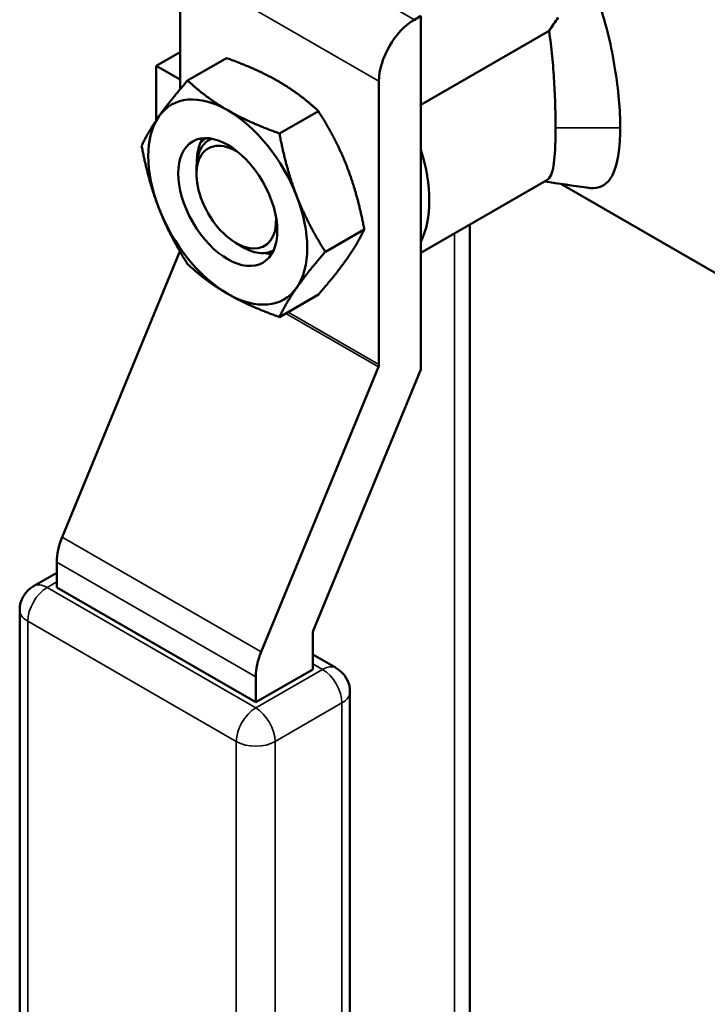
# Model space of a CAD drawing. Header units: inches. Extents: x 1 to 203, y 4 to 128.
# Tile 100 of 127: x 169.41 to 170.91, y 72.43 to 74.58. Entities that reach past the tile are written whole.
import ezdxf

# ---------------------------------------------------------------- set-up
doc = ezdxf.new("R2010")
doc.units = ezdxf.units.IN
doc.header["$LTSCALE"] = 6
doc.header["$MEASUREMENT"] = 0
doc.layers.add('Visible (ANSI)', color=7, linetype='Continuous', lineweight=50)
doc.layers.add('Visible Narrow (ANSI)', color=7, linetype='Continuous', lineweight=35)

msp = doc.modelspace()

# ---------------------------------------------------------------- linework, layer by layer
at = {"layer": 'Visible (ANSI)'}
for p, q in [((169.7599, 74.4295), (169.7599, 74.6981)), ((170.2726, 74.5817), (170.2867, 74.5899)), ((170.2867, 73.8166), (170.2867, 74.5899)), ((170.2867, 74.3955), (170.5669, 74.5573)), ((169.7079, 74.4807), (169.7599, 74.5108)), ((169.7079, 74.4807), (169.7599, 74.4507)), ((169.7079, 74.3618), (169.7079, 74.4807)), ((169.7764, 74.4487), (169.8614, 74.4978)), ((170.1948, 73.8271), (170.1948, 74.447)), ((169.9772, 74.3328), (170.0623, 74.3819)), ((169.8282, 74.3214), (169.8279, 74.3213)), ((169.7957, 74.2437), (169.7957, 74.256)), ((170.2867, 74.0715), (170.5622, 74.2306)), ((170.5924, 74.2225), (171.1186, 73.9187)), ((170.3936, 74.1332), (170.3936, 46.2343)), ((170.0776, 74.0739), (170.1627, 74.123)), ((169.8829, 74.0928), (169.9001, 74.0828)), ((169.5022, 73.4494), (169.7589, 74.0732)), ((169.9772, 73.9311), (170.0623, 73.9802)), ((169.9371, 73.1983), (170.1937, 73.8222)), ((170.2867, 73.8166), (170.0513, 73.2445)), ((169.4904, 73.3391), (169.4904, 73.3951)), ((169.4392, 73.3421), (169.4904, 73.3717)), ((169.9253, 73.0881), (169.4904, 73.3391)), ((169.4092, 71.3157), (169.4092, 73.2902)), ((170.0503, 73.2395), (170.0503, 73.1602)), ((170.1015, 73.1632), (170.0503, 73.1928)), ((170.0503, 73.1602), (169.9253, 73.0881)), ((169.9253, 73.0881), (169.9253, 73.144)), ((170.1315, 71.1367), (170.1315, 73.1112))]:
    msp.add_line(p, q, dxfattribs=at)
for centre, start, end in [((169.4692, 73.2902), 120, 180), ((170.0715, 73.1112), 0, 60)]:
    msp.add_arc(centre, 0.06, start, end, dxfattribs=at)
for centre, major_axis, ratio, start_param, end_param in [((170.2726, 74.4919), (0.055, 0.0953), 0.57735, 0.785398, 2.356194), ((169.8642, 74.1827), (-0.123, 0.213), 0.57735, 5.497787, 6.544985), ((169.8642, 74.1827), (-0.123, 0.213), 0.57735, 0.261799, 1.308997), ((169.8642, 74.1827), (-0.123, 0.213), 0.57735, 4.45059, 5.497787), ((169.8829, 74.1934), (-0.0616, 0.1067), 0.57735, 5.432416, 10.275547), ((169.9041, 74.2057), (-0.0766, 0.1327), 0.57735, 0.263034, 0.417077), ((169.8873, 74.1957), (-0.0591, 0.1257), 0.515811, 6.280966, 6.283185), ((170.0875, 74.3116), (0.1538, -0.2663), 0.57735, 0.373119, 1.197678), ((169.8642, 74.1827), (0.123, -0.213), 0.57735, 0.261799, 1.308997), ((169.8642, 74.1827), (0.123, -0.213), 0.57735, 4.45059, 5.497787), ((169.7529, 74.0741), (-0.005, -0.00866), 0.57735, 1.79893, 1.97205), ((169.8642, 74.1827), (0.123, -0.213), 0.57735, 5.497787, 6.544985), ((170.1877, 73.823), (-0.005, -0.00866), 0.57735, 1.79893, 2.356194), ((169.5682, 73.44), (0.055, 0.0953), 0.57735, 1.79893, 2.356194), ((170.0573, 73.2436), (0.005, 0.00866), 0.57735, 1.79893, 2.356194), ((170.0031, 73.1889), (0.055, 0.0953), 0.57735, 1.79893, 2.356194)]:
    msp.add_ellipse(centre, major_axis=major_axis, ratio=ratio, start_param=start_param, end_param=end_param, dxfattribs=at)
msp.add_ellipse((169.8642, 74.1827), major_axis=(0.0766, -0.1327), ratio=0.57735, dxfattribs=at)
for points, knots in [([(170.2306, 74.8308), (170.2426, 74.8391), (170.2555, 74.8464), (170.2692, 74.8527), (170.3058, 74.8692), (170.3472, 74.8781), (170.3901, 74.8773), (170.4329, 74.8765), (170.4765, 74.8651), (170.5153, 74.8428), (170.5541, 74.8205), (170.5873, 74.7874), (170.6138, 74.7482), (170.6402, 74.709), (170.6606, 74.6641), (170.6763, 74.6174), (170.6921, 74.5707), (170.7034, 74.5219), (170.711, 74.4752), (170.7186, 74.4286), (170.7224, 74.3833), (170.7224, 74.3454)], [-0.3984733, -0.3984733, -0.3984733, -0.3984733, -0.375, -0.375, -0.375, -0.3125, -0.3125, -0.3125, -0.25, -0.25, -0.25, -0.1875, -0.1875, -0.1875, -0.125, -0.125, -0.125, -0.0625, -0.0625, -0.0625, 0, 0, 0, 0]), ([(170.581, 74.3454), (170.581, 74.3473), (170.581, 74.3492), (170.581, 74.3638), (170.5808, 74.3774), (170.58, 74.4044), (170.5795, 74.4177), (170.5785, 74.4363), (170.5782, 74.4414), (170.5768, 74.4648), (170.5755, 74.4834), (170.5719, 74.5203), (170.5697, 74.5389), (170.5669, 74.5573)], [1.9596019, 1.9596019, 1.9596019, 1.9596019, 1.9777659, 1.9777659, 2.0990956, 2.0990956, 2.2096413, 2.2096413, 2.2512433, 2.2512433, 2.3980834, 2.3980834, 2.5485569, 2.5485569, 2.5485569, 2.5485569]), ([(170.5622, 74.2306), (170.566, 74.2327), (170.569, 74.2366), (170.5736, 74.2476), (170.5753, 74.2543), (170.5769, 74.2646), (170.5772, 74.2666), (170.5786, 74.2768), (170.5794, 74.2864), (170.5803, 74.3025), (170.5805, 74.3079), (170.5809, 74.3234), (170.581, 74.334), (170.581, 74.3454)], [1.2826001, 1.2826001, 1.2826001, 1.2826001, 1.4559222, 1.4559222, 1.6121691, 1.6121691, 1.6472344, 1.6472344, 1.7840312, 1.7840312, 1.8489459, 1.8489459, 1.9596019, 1.9596019, 1.9596019, 1.9596019]), ([(170.7224, 74.3454), (170.7224, 74.3075), (170.7187, 74.2762), (170.711, 74.2545), (170.7033, 74.2328), (170.6919, 74.2199), (170.6762, 74.2153), (170.6685, 74.213), (170.6596, 74.2127), (170.6495, 74.2142)], [-1, -1, -1, -1, -0.9375, -0.9375, -0.9375, -0.875, -0.875, -0.875, -0.8442769, -0.8442769, -0.8442769, -0.8442769]), ([(169.8283, 74.3214), (169.8237, 74.3193), (169.8195, 74.3165), (169.8157, 74.3129), (169.8114, 74.3088), (169.8077, 74.3039), (169.8048, 74.2982), (169.8018, 74.2926), (169.7995, 74.2861), (169.798, 74.279), (169.7965, 74.2719), (169.7957, 74.2643), (169.7957, 74.2561), (169.7957, 74.2561), (169.7957, 74.256), (169.7957, 74.256)], [0.0142598, 0.0142598, 0.0142598, 0.0142598, 0.125, 0.125, 0.125, 0.25, 0.25, 0.25, 0.375, 0.375, 0.375, 0.5, 0.5, 0.5, 0.5003362, 0.5003362, 0.5003362, 0.5003362]), ([(169.803, 74.3091), (169.8031, 74.3094), (169.8033, 74.3097), (169.8075, 74.317), (169.813, 74.3211), (169.8193, 74.3224)], [1.1023548, 1.1023548, 1.1023548, 1.1023548, 1.1070551, 1.1070551, 1.2254741, 1.2254741, 1.2254741, 1.2254741]), ([(169.9001, 74.0828), (169.912, 74.076), (169.9246, 74.0716), (169.947, 74.0701), (169.9569, 74.0728), (169.9648, 74.0779)], [1.7270004, 1.7270004, 1.7270004, 1.7270004, 1.8652294, 1.8652294, 1.997534, 1.997534, 1.997534, 1.997534]), ([(169.9602, 74.0691), (169.9577, 74.0692), (169.9552, 74.0694), (169.9507, 74.0702), (169.9486, 74.0706), (169.9466, 74.0712)], [0.40706197, 0.40706197, 0.40706197, 0.40706197, 0.43845737, 0.43845737, 0.4632912, 0.4632912, 0.4632912, 0.4632912])]:
    msp.add_open_spline(points, degree=3, knots=knots, dxfattribs=at)
for points in [[(170.5669, 74.5573), (170.5734, 74.5672), (170.5801, 74.5771), (170.5868, 74.5868)], [(169.7966, 74.2702), (169.7967, 74.2845), (169.7988, 74.298), (169.803, 74.3091)], [(170.6495, 74.2142), (170.6187, 74.2187), (170.588, 74.2232), (170.5572, 74.2276)]]:
    msp.add_open_spline(points, degree=3, dxfattribs=at)
for points, weights in [([(169.9744, 74.4471), (169.9278, 74.474), (169.8614, 74.4978)], [1.85054789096, 1.85054789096, 1.71768453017]), ([(169.7136, 74.3701), (169.7369, 74.4032), (169.7764, 74.4487)], [1.85054789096, 1.85054789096, 1.71768453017]), ([(169.8642, 74.3835), (169.8176, 74.4104), (169.7764, 74.4487)], [1.85054789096, 1.85054789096, 1.71768453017]), ([(170.0623, 74.3819), (170.021, 74.4202), (169.9744, 74.4471)], [1.71768453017, 1.85054789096, 1.85054789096]), ([(169.6759, 74.3059), (169.6903, 74.3369), (169.7136, 74.3701)], [1.71768453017, 1.85054789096, 1.85054789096]), ([(169.9772, 74.3328), (169.9108, 74.3566), (169.8642, 74.3835)], [1.71768453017, 1.85054789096, 1.85054789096]), ([(170.125, 74.2597), (170.1017, 74.3198), (170.0623, 74.3819)], [1.85054789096, 1.85054789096, 1.71768453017]), ([(169.9772, 74.3328), (169.9916, 74.2562), (170.0149, 74.1961)], [1.71768453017, 1.85054789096, 1.85054789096]), ([(169.7136, 74.1692), (169.6903, 74.2293), (169.6759, 74.3059)], [1.85054789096, 1.85054789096, 1.71768453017]), ([(170.1627, 74.123), (170.1483, 74.1996), (170.125, 74.2597)], [1.71768453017, 1.85054789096, 1.85054789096]), ([(170.0149, 74.1961), (170.0382, 74.136), (170.0776, 74.0739)], [1.85054789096, 1.85054789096, 1.71768453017]), ([(169.7764, 74.047), (169.7369, 74.1091), (169.7136, 74.1692)], [1.71768453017, 1.85054789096, 1.85054789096]), ([(170.125, 74.0588), (170.1483, 74.092), (170.1627, 74.123)], [1.85054789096, 1.85054789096, 1.71768453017]), ([(170.0776, 74.0739), (170.0382, 74.0284), (170.0149, 73.9952)], [1.71768453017, 1.85054789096, 1.85054789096]), ([(169.8642, 73.9818), (169.8176, 74.0087), (169.7764, 74.047)], [1.85054789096, 1.85054789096, 1.71768453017]), ([(170.0623, 73.9802), (170.1017, 74.0257), (170.125, 74.0588)], [1.71768453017, 1.85054789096, 1.85054789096]), ([(170.0149, 73.9952), (169.9916, 73.9621), (169.9772, 73.9311)], [1.85054789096, 1.85054789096, 1.71768453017]), ([(169.9772, 73.9311), (169.9108, 73.9549), (169.8642, 73.9818)], [1.71768453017, 1.85054789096, 1.85054789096])]:
    msp.add_rational_spline(points, weights, degree=2, dxfattribs=at)
at = {"layer": 'Visible Narrow (ANSI)'}
for p, q in [((169.8377, 74.8328), (170.2726, 74.5817)), ((170.1948, 74.447), (169.7599, 74.6981)), ((170.7224, 74.3454), (170.581, 74.3454)), ((170.3604, 46.188), (170.3604, 74.114)), ((169.7611, 74.0719), (169.7589, 74.0732)), ((170.1937, 73.8222), (169.9912, 73.9391)), ((169.996, 73.9419), (170.1948, 73.8271)), ((169.5022, 73.4494), (169.9371, 73.1983)), ((169.9253, 73.144), (169.4904, 73.3951)), ((169.4904, 73.3514), (169.4692, 73.3391)), ((169.4692, 73.3391), (169.9253, 73.0758)), ((169.8829, 73.0023), (169.4268, 73.2657)), ((169.4268, 73.2657), (169.4268, 71.2912)), ((170.0715, 73.1602), (170.0503, 73.1725)), ((169.9253, 73.0758), (170.0715, 73.1602)), ((170.1139, 73.0867), (169.9677, 73.0023)), ((170.1139, 71.1123), (170.1139, 73.0867)), ((169.8829, 71.0279), (169.8829, 73.0023)), ((169.9677, 73.0023), (169.9677, 71.0279))]:
    msp.add_line(p, q, dxfattribs=at)
for centre, major_axis, start_param, end_param in [((169.4692, 73.2902), (0.03, 0.052), 0.785398, 2.356194), ((169.4692, 73.2902), (-0.03, 0.052), 5.497787, 6.283185), ((169.4692, 73.2902), (-0.06, 0), 0, 0.785398), ((170.0715, 73.1112), (0.03, 0.052), 0, 0.785398), ((170.0715, 73.1112), (0.03, -0.052), 0.785398, 2.356194), ((170.0715, 73.1112), (0.06, 0), 5.497787, 6.283185), ((169.9253, 73.0268), (-0.03, -0.052), 3.926991, 5.497787), ((169.9253, 73.0268), (-0.03, 0.052), 3.926991, 5.497787), ((169.9253, 73.0268), (0.06, 0), 3.926991, 5.497787)]:
    msp.add_ellipse(centre, major_axis=major_axis, ratio=0.57735, start_param=start_param, end_param=end_param, dxfattribs=at)

doc.saveas('drawing.dxf')
